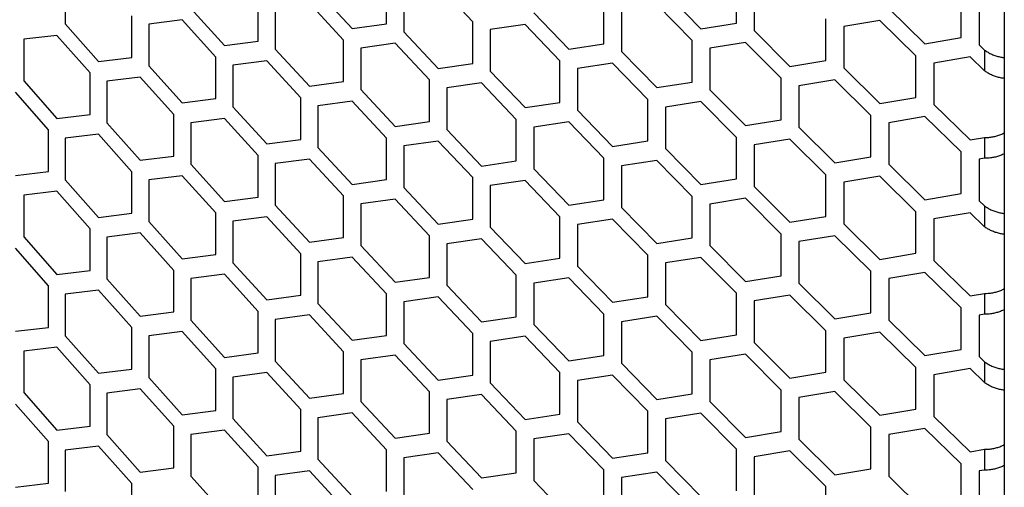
# Model space of a CAD drawing. Header units: millimetres. Extents: x 16448 to 19047, y 3049 to 4868.
# Tile 37 of 41: x 18478 to 18587, y 4256 to 4308. Entities that reach past the tile are written whole.
import ezdxf

# ---------------------------------------------------------------- set-up
doc = ezdxf.new("R2010")
doc.units = ezdxf.units.MM
doc.layers.add('1', color=7, linetype='Continuous')
doc.layers.add('5', color=251, linetype='Continuous')

msp = doc.modelspace()

# ---------------------------------------------------------------- linework, layer by layer
at = {"layer": '1'}
msp.add_line((18586.721, 4355.068), (18586.721, 3775.683), dxfattribs=at)
at = {"layer": '5'}
for p, q in [((18483.276, 4311.636), (18483.276, 4307.054)), ((18518.661, 4307.085), (18518.661, 4311.668)), ((18557.214, 4307.153), (18557.214, 4311.735)), ((18511.108, 4310.625), (18514.878, 4306.559)), ((18520.557, 4310.789), (18520.557, 4306.206)), ((18528.176, 4307.297), (18524.36, 4311.329)), ((18549.4, 4310.497), (18553.301, 4306.529)), ((18559.176, 4310.905), (18559.176, 4306.323)), ((18504.545, 4305.162), (18504.545, 4309.744)), ((18513.934, 4305.284), (18510.168, 4309.352)), ((18542.604, 4304.864), (18542.604, 4309.447)), ((18581.958, 4305.55), (18581.958, 4310.132)), ((18583.958, 4309.334), (18583.958, 4304.751)), ((18497.095, 4308.773), (18500.813, 4304.672)), ((18506.416, 4308.847), (18506.416, 4304.265)), ((18534.886, 4308.283), (18538.739, 4304.278)), ((18544.542, 4308.598), (18544.542, 4304.016)), ((18552.324, 4305.229), (18548.426, 4309.2)), ((18573.987, 4308.769), (18577.967, 4304.863)), ((18483.276, 4307.054), (18486.941, 4302.917)), ((18490.621, 4303.372), (18490.621, 4307.954)), ((18496.167, 4307.509), (18492.467, 4307.04)), ((18499.882, 4303.405), (18496.167, 4307.509)), ((18514.878, 4306.559), (18518.661, 4307.085)), ((18528.176, 4302.715), (18528.176, 4307.297)), ((18553.301, 4306.529), (18557.214, 4307.153)), ((18567.053, 4303.028), (18567.053, 4307.61)), ((18572.994, 4307.456), (18569.031, 4306.793)), ((18576.971, 4303.548), (18572.994, 4307.456)), ((18492.467, 4307.04), (18492.467, 4302.458)), ((18520.557, 4306.206), (18524.36, 4302.164)), ((18533.925, 4306.995), (18530.089, 4306.43)), ((18530.089, 4306.43), (18530.089, 4301.848)), ((18537.774, 4302.987), (18533.925, 4306.995)), ((18559.176, 4306.323), (18563.108, 4302.379)), ((18569.031, 4306.793), (18569.031, 4302.21)), ((18482.361, 4305.798), (18478.713, 4305.364)), ((18478.713, 4305.364), (18478.713, 4300.782)), ((18486.024, 4301.659), (18482.361, 4305.798)), ((18500.813, 4304.672), (18504.545, 4305.162)), ((18513.934, 4300.701), (18513.934, 4305.284)), ((18519.608, 4304.927), (18515.822, 4304.399)), ((18523.408, 4300.883), (18519.608, 4304.927)), ((18552.324, 4300.646), (18552.324, 4305.229)), ((18558.194, 4305.019), (18554.278, 4304.393)), ((18562.124, 4301.073), (18558.194, 4305.019)), ((18577.967, 4304.863), (18581.958, 4305.55)), ((18506.416, 4304.265), (18510.168, 4300.187)), ((18515.822, 4304.399), (18515.822, 4299.816)), ((18538.739, 4304.278), (18542.604, 4304.864)), ((18544.542, 4304.016), (18548.426, 4300.035)), ((18554.278, 4304.393), (18554.278, 4299.81)), ((18583.958, 4304.751), (18584.543, 4304.184)), ((18584.543, 4304.184), (18584.543, 4301.893)), ((18486.941, 4302.917), (18490.621, 4303.372)), ((18499.882, 4298.823), (18499.882, 4303.405)), ((18505.48, 4302.995), (18501.745, 4302.502)), ((18509.229, 4298.915), (18505.48, 4302.995)), ((18524.36, 4302.164), (18528.176, 4302.715)), ((18537.774, 4298.405), (18537.774, 4302.987)), ((18543.572, 4302.722), (18539.704, 4302.132)), ((18547.454, 4298.738), (18543.572, 4302.722)), ((18563.108, 4302.379), (18567.053, 4303.028)), ((18576.971, 4298.966), (18576.971, 4303.548)), ((18582.958, 4303.432), (18578.963, 4302.743)), ((18578.963, 4302.743), (18578.963, 4298.161)), ((18584.543, 4301.893), (18582.958, 4303.432)), ((18486.024, 4297.077), (18486.024, 4301.659)), ((18492.467, 4302.458), (18496.167, 4298.344)), ((18501.745, 4302.502), (18501.745, 4297.92)), ((18530.089, 4301.848), (18533.925, 4297.83)), ((18539.704, 4302.132), (18539.704, 4297.55)), ((18569.031, 4302.21), (18572.994, 4298.292)), ((18478.713, 4300.782), (18482.361, 4296.634)), ((18491.544, 4301.196), (18487.86, 4300.739)), ((18487.86, 4300.739), (18487.86, 4296.157)), ((18495.241, 4297.081), (18491.544, 4301.196)), ((18510.168, 4300.187), (18513.934, 4300.701)), ((18523.408, 4296.301), (18523.408, 4300.883)), ((18529.132, 4300.563), (18525.313, 4300.01)), ((18532.965, 4296.543), (18529.132, 4300.563)), ((18548.426, 4300.035), (18552.324, 4300.646)), ((18562.124, 4296.49), (18562.124, 4301.073)), ((18568.042, 4300.9), (18564.093, 4300.249)), ((18572.002, 4296.979), (18568.042, 4300.9)), ((18481.448, 4295.379), (18477.803, 4299.529)), ((18515.822, 4299.816), (18519.608, 4295.763)), ((18525.313, 4300.01), (18525.313, 4295.428)), ((18554.278, 4299.81), (18558.194, 4295.854)), ((18564.093, 4300.249), (18564.093, 4295.667)), ((18496.167, 4298.344), (18499.882, 4298.823)), ((18509.229, 4294.332), (18509.229, 4298.915)), ((18514.878, 4298.54), (18511.108, 4298.024)), ((18518.661, 4294.484), (18514.878, 4298.54)), ((18533.925, 4297.83), (18537.774, 4298.405)), ((18547.454, 4294.156), (18547.454, 4298.738)), ((18553.301, 4298.51), (18549.4, 4297.896)), ((18557.214, 4294.551), (18553.301, 4298.51)), ((18572.994, 4298.292), (18576.971, 4298.966)), ((18501.745, 4297.92), (18505.48, 4293.83)), ((18511.108, 4298.024), (18511.108, 4293.441)), ((18539.704, 4297.55), (18543.572, 4293.557)), ((18549.4, 4297.896), (18549.4, 4293.314)), ((18578.963, 4298.161), (18582.958, 4294.267)), ((18482.361, 4296.634), (18486.024, 4297.077)), ((18495.241, 4292.498), (18495.241, 4297.081)), ((18500.813, 4296.653), (18497.095, 4296.172)), ((18504.545, 4292.561), (18500.813, 4296.653)), ((18519.608, 4295.763), (18523.408, 4296.301)), ((18532.965, 4291.96), (18532.965, 4296.543)), ((18538.739, 4296.259), (18534.886, 4295.682)), ((18542.604, 4292.263), (18538.739, 4296.259)), ((18558.194, 4295.854), (18562.124, 4296.49)), ((18572.002, 4292.397), (18572.002, 4296.979)), ((18577.967, 4296.844), (18573.987, 4296.168)), ((18581.958, 4292.949), (18577.967, 4296.844)), ((18481.448, 4290.796), (18481.448, 4295.379)), ((18487.86, 4296.157), (18491.544, 4292.032)), ((18497.095, 4296.172), (18497.095, 4291.59)), ((18525.313, 4295.428), (18529.132, 4291.398)), ((18534.886, 4295.682), (18534.886, 4291.099)), ((18564.093, 4295.667), (18568.042, 4291.736)), ((18573.987, 4296.168), (18573.987, 4291.586)), ((18486.941, 4294.898), (18483.276, 4294.452)), ((18483.276, 4294.452), (18483.276, 4289.87)), ((18490.621, 4290.771), (18486.941, 4294.898)), ((18505.48, 4293.83), (18509.229, 4294.332)), ((18518.661, 4289.902), (18518.661, 4294.484)), ((18524.36, 4294.145), (18520.557, 4293.605)), ((18528.176, 4290.113), (18524.36, 4294.145)), ((18543.572, 4293.557), (18547.454, 4294.156)), ((18557.214, 4289.969), (18557.214, 4294.551)), ((18563.108, 4294.36), (18559.176, 4293.721)), ((18567.053, 4290.426), (18563.108, 4294.36)), ((18582.958, 4294.267), (18584.543, 4294.543)), ((18584.543, 4294.543), (18584.543, 4292.252)), ((18511.108, 4293.441), (18514.878, 4289.376)), ((18520.557, 4293.605), (18520.557, 4289.023)), ((18549.4, 4293.314), (18553.301, 4289.345)), ((18559.176, 4293.721), (18559.176, 4289.139)), ((18581.958, 4288.366), (18581.958, 4292.949)), ((18491.544, 4292.032), (18495.241, 4292.498)), ((18504.545, 4287.978), (18504.545, 4292.561)), ((18510.168, 4292.168), (18506.416, 4291.664)), ((18513.934, 4288.1), (18510.168, 4292.168)), ((18529.132, 4291.398), (18532.965, 4291.96)), ((18542.604, 4287.681), (18542.604, 4292.263)), ((18548.426, 4292.016), (18544.542, 4291.415)), ((18552.324, 4288.045), (18548.426, 4292.016)), ((18568.042, 4291.736), (18572.002, 4292.397)), ((18584.543, 4292.252), (18583.958, 4292.15)), ((18583.958, 4292.15), (18583.958, 4287.568)), ((18477.803, 4290.365), (18481.448, 4290.796)), ((18497.095, 4291.59), (18500.813, 4287.488)), ((18506.416, 4291.664), (18506.416, 4287.081)), ((18534.886, 4291.099), (18538.739, 4287.094)), ((18544.542, 4291.415), (18544.542, 4286.832)), ((18573.987, 4291.586), (18577.967, 4287.68)), ((18483.276, 4289.87), (18486.941, 4285.734)), ((18490.621, 4286.188), (18490.621, 4290.771)), ((18496.167, 4290.325), (18492.467, 4289.856)), ((18492.467, 4289.856), (18492.467, 4285.274)), ((18499.882, 4286.221), (18496.167, 4290.325)), ((18514.878, 4289.376), (18518.661, 4289.902)), ((18528.176, 4285.531), (18528.176, 4290.113)), ((18533.925, 4289.811), (18530.089, 4289.246)), ((18537.774, 4285.803), (18533.925, 4289.811)), ((18553.301, 4289.345), (18557.214, 4289.969)), ((18567.053, 4285.844), (18567.053, 4290.426)), ((18572.994, 4290.273), (18569.031, 4289.609)), ((18576.971, 4286.364), (18572.994, 4290.273)), ((18482.361, 4288.615), (18478.713, 4288.181)), ((18486.024, 4284.476), (18482.361, 4288.615)), ((18520.557, 4289.023), (18524.36, 4284.981)), ((18530.089, 4289.246), (18530.089, 4284.664)), ((18559.176, 4289.139), (18563.108, 4285.195)), ((18569.031, 4289.609), (18569.031, 4285.027)), ((18478.713, 4288.181), (18478.713, 4283.598)), ((18500.813, 4287.488), (18504.545, 4287.978)), ((18513.934, 4283.518), (18513.934, 4288.1)), ((18519.608, 4287.743), (18515.822, 4287.215)), ((18523.408, 4283.699), (18519.608, 4287.743)), ((18538.739, 4287.094), (18542.604, 4287.681)), ((18552.324, 4283.463), (18552.324, 4288.045)), ((18558.194, 4287.835), (18554.278, 4287.209)), ((18562.124, 4283.889), (18558.194, 4287.835)), ((18577.967, 4287.68), (18581.958, 4288.366)), ((18583.958, 4287.568), (18584.543, 4287)), ((18506.416, 4287.081), (18510.168, 4283.004)), ((18515.822, 4287.215), (18515.822, 4282.633)), ((18544.542, 4286.832), (18548.426, 4282.851)), ((18554.278, 4287.209), (18554.278, 4282.627)), ((18584.543, 4287), (18584.543, 4284.709)), ((18486.941, 4285.734), (18490.621, 4286.188)), ((18499.882, 4281.639), (18499.882, 4286.221)), ((18505.48, 4285.811), (18501.745, 4285.319)), ((18509.229, 4281.731), (18505.48, 4285.811)), ((18524.36, 4284.981), (18528.176, 4285.531)), ((18537.774, 4281.221), (18537.774, 4285.803)), ((18543.572, 4285.538), (18539.704, 4284.949)), ((18547.454, 4281.555), (18543.572, 4285.538)), ((18563.108, 4285.195), (18567.053, 4285.844)), ((18576.971, 4281.782), (18576.971, 4286.364)), ((18582.958, 4286.248), (18578.963, 4285.559)), ((18578.963, 4285.559), (18578.963, 4280.977)), ((18584.543, 4284.709), (18582.958, 4286.248)), ((18486.024, 4279.893), (18486.024, 4284.476)), ((18492.467, 4285.274), (18496.167, 4281.161)), ((18501.745, 4285.319), (18501.745, 4280.736)), ((18530.089, 4284.664), (18533.925, 4280.647)), ((18539.704, 4284.949), (18539.704, 4280.366)), ((18569.031, 4285.027), (18572.994, 4281.108)), ((18478.713, 4283.598), (18482.361, 4279.45)), ((18491.544, 4284.013), (18487.86, 4283.555)), ((18487.86, 4283.555), (18487.86, 4278.973)), ((18495.241, 4279.897), (18491.544, 4284.013)), ((18510.168, 4283.004), (18513.934, 4283.518)), ((18523.408, 4279.117), (18523.408, 4283.699)), ((18529.132, 4283.379), (18525.313, 4282.826)), ((18532.965, 4279.359), (18529.132, 4283.379)), ((18548.426, 4282.851), (18552.324, 4283.463)), ((18562.124, 4279.307), (18562.124, 4283.889)), ((18568.042, 4283.717), (18564.093, 4283.065)), ((18572.002, 4279.796), (18568.042, 4283.717)), ((18481.448, 4278.195), (18477.803, 4282.346)), ((18515.822, 4282.633), (18519.608, 4278.579)), ((18525.313, 4282.826), (18525.313, 4278.244)), ((18554.278, 4282.627), (18558.194, 4278.671)), ((18564.093, 4283.065), (18564.093, 4278.483)), ((18496.167, 4281.161), (18499.882, 4281.639)), ((18509.229, 4277.149), (18509.229, 4281.731)), ((18514.878, 4281.357), (18511.108, 4280.84)), ((18518.661, 4277.3), (18514.878, 4281.357)), ((18533.925, 4280.647), (18537.774, 4281.221)), ((18547.454, 4276.972), (18547.454, 4281.555)), ((18553.301, 4281.326), (18549.4, 4280.712)), ((18557.214, 4277.368), (18553.301, 4281.326)), ((18572.994, 4281.108), (18576.971, 4281.782)), ((18501.745, 4280.736), (18505.48, 4276.647)), ((18511.108, 4280.84), (18511.108, 4276.258)), ((18539.704, 4280.366), (18543.572, 4276.373)), ((18549.4, 4280.712), (18549.4, 4276.13)), ((18578.963, 4280.977), (18582.958, 4277.084)), ((18482.361, 4279.45), (18486.024, 4279.893)), ((18487.86, 4278.973), (18491.544, 4274.848)), ((18495.241, 4275.315), (18495.241, 4279.897)), ((18500.813, 4279.469), (18497.095, 4278.988)), ((18497.095, 4278.988), (18497.095, 4274.406)), ((18504.545, 4275.377), (18500.813, 4279.469)), ((18519.608, 4278.579), (18523.408, 4279.117)), ((18532.965, 4274.777), (18532.965, 4279.359)), ((18538.739, 4279.075), (18534.886, 4278.498)), ((18542.604, 4275.08), (18538.739, 4279.075)), ((18558.194, 4278.671), (18562.124, 4279.307)), ((18572.002, 4275.213), (18572.002, 4279.796)), ((18577.967, 4279.661), (18573.987, 4278.984)), ((18573.987, 4278.984), (18573.987, 4274.402)), ((18581.958, 4275.765), (18577.967, 4279.661)), ((18481.448, 4273.613), (18481.448, 4278.195)), ((18525.313, 4278.244), (18529.132, 4274.214)), ((18534.886, 4278.498), (18534.886, 4273.916)), ((18564.093, 4278.483), (18568.042, 4274.552)), ((18486.941, 4277.714), (18483.276, 4277.269)), ((18483.276, 4277.269), (18483.276, 4272.687)), ((18490.621, 4273.587), (18486.941, 4277.714)), ((18505.48, 4276.647), (18509.229, 4277.149)), ((18518.661, 4272.718), (18518.661, 4277.3)), ((18524.36, 4276.962), (18520.557, 4276.421)), ((18528.176, 4272.93), (18524.36, 4276.962)), ((18543.572, 4276.373), (18547.454, 4276.972)), ((18557.214, 4272.785), (18557.214, 4277.368)), ((18563.108, 4277.176), (18559.176, 4276.538)), ((18567.053, 4273.243), (18563.108, 4277.176)), ((18582.958, 4277.084), (18584.543, 4277.36)), ((18584.543, 4277.36), (18584.543, 4275.068)), ((18511.108, 4276.258), (18514.878, 4272.192)), ((18520.557, 4276.421), (18520.557, 4271.839)), ((18549.4, 4276.13), (18553.301, 4272.162)), ((18559.176, 4276.538), (18559.176, 4271.955)), ((18581.958, 4271.183), (18581.958, 4275.765)), ((18491.544, 4274.848), (18495.241, 4275.315)), ((18504.545, 4270.795), (18504.545, 4275.377)), ((18510.168, 4274.985), (18506.416, 4274.48)), ((18513.934, 4270.916), (18510.168, 4274.985)), ((18529.132, 4274.214), (18532.965, 4274.777)), ((18542.604, 4270.497), (18542.604, 4275.08)), ((18548.426, 4274.832), (18544.542, 4274.231)), ((18552.324, 4270.862), (18548.426, 4274.832)), ((18568.042, 4274.552), (18572.002, 4275.213)), ((18584.543, 4275.068), (18583.958, 4274.966)), ((18583.958, 4274.966), (18583.958, 4270.384)), ((18477.803, 4273.181), (18481.448, 4273.613)), ((18490.621, 4269.005), (18490.621, 4273.587)), ((18497.095, 4274.406), (18500.813, 4270.304)), ((18506.416, 4274.48), (18506.416, 4269.898)), ((18534.886, 4273.916), (18538.739, 4269.91)), ((18544.542, 4274.231), (18544.542, 4269.649)), ((18573.987, 4274.402), (18577.967, 4270.496)), ((18483.276, 4272.687), (18486.941, 4268.55)), ((18496.167, 4273.142), (18492.467, 4272.673)), ((18492.467, 4272.673), (18492.467, 4268.09)), ((18499.882, 4269.038), (18496.167, 4273.142)), ((18514.878, 4272.192), (18518.661, 4272.718)), ((18528.176, 4268.347), (18528.176, 4272.93)), ((18533.925, 4272.628), (18530.089, 4272.063)), ((18537.774, 4268.62), (18533.925, 4272.628)), ((18553.301, 4272.162), (18557.214, 4272.785)), ((18567.053, 4268.66), (18567.053, 4273.243)), ((18572.994, 4273.089), (18569.031, 4272.425)), ((18569.031, 4272.425), (18569.031, 4267.843)), ((18576.971, 4269.181), (18572.994, 4273.089)), ((18482.361, 4271.431), (18478.713, 4270.997)), ((18486.024, 4267.292), (18482.361, 4271.431)), ((18520.557, 4271.839), (18524.36, 4267.797)), ((18530.089, 4272.063), (18530.089, 4267.481)), ((18559.176, 4271.955), (18563.108, 4268.012)), ((18478.713, 4270.997), (18478.713, 4266.415)), ((18500.813, 4270.304), (18504.545, 4270.795)), ((18513.934, 4266.334), (18513.934, 4270.916)), ((18519.608, 4270.56), (18515.822, 4270.031)), ((18523.408, 4266.516), (18519.608, 4270.56)), ((18538.739, 4269.91), (18542.604, 4270.497)), ((18552.324, 4266.279), (18552.324, 4270.862)), ((18558.194, 4270.652), (18554.278, 4270.025)), ((18562.124, 4266.706), (18558.194, 4270.652)), ((18577.967, 4270.496), (18581.958, 4271.183)), ((18583.958, 4270.384), (18584.543, 4269.817)), ((18506.416, 4269.898), (18510.168, 4265.82)), ((18515.822, 4270.031), (18515.822, 4265.449)), ((18544.542, 4269.649), (18548.426, 4265.668)), ((18554.278, 4270.025), (18554.278, 4265.443)), ((18576.971, 4264.598), (18576.971, 4269.181)), ((18584.543, 4269.817), (18584.543, 4267.525)), ((18486.941, 4268.55), (18490.621, 4269.005)), ((18492.467, 4268.09), (18496.167, 4263.977)), ((18499.882, 4264.455), (18499.882, 4269.038)), ((18505.48, 4268.628), (18501.745, 4268.135)), ((18501.745, 4268.135), (18501.745, 4263.553)), ((18509.229, 4264.547), (18505.48, 4268.628)), ((18524.36, 4267.797), (18528.176, 4268.347)), ((18537.774, 4264.037), (18537.774, 4268.62)), ((18543.572, 4268.354), (18539.704, 4267.765)), ((18547.454, 4264.371), (18543.572, 4268.354)), ((18563.108, 4268.012), (18567.053, 4268.66)), ((18582.958, 4269.065), (18578.963, 4268.376)), ((18578.963, 4268.376), (18578.963, 4263.793)), ((18584.543, 4267.525), (18582.958, 4269.065)), ((18486.024, 4262.71), (18486.024, 4267.292)), ((18530.089, 4267.481), (18533.925, 4263.463)), ((18539.704, 4267.765), (18539.704, 4263.183)), ((18569.031, 4267.843), (18572.994, 4263.924)), ((18478.713, 4266.415), (18482.361, 4262.266)), ((18491.544, 4266.829), (18487.86, 4266.372)), ((18487.86, 4266.372), (18487.86, 4261.789)), ((18495.241, 4262.713), (18491.544, 4266.829)), ((18510.168, 4265.82), (18513.934, 4266.334)), ((18523.408, 4261.933), (18523.408, 4266.516)), ((18529.132, 4266.195), (18525.313, 4265.643)), ((18532.965, 4262.175), (18529.132, 4266.195)), ((18548.426, 4265.668), (18552.324, 4266.279)), ((18562.124, 4262.123), (18562.124, 4266.706)), ((18568.042, 4266.533), (18564.093, 4265.882)), ((18564.093, 4265.882), (18564.093, 4261.3)), ((18572.002, 4262.612), (18568.042, 4266.533)), ((18481.448, 4261.011), (18477.803, 4265.162)), ((18515.822, 4265.449), (18519.608, 4261.395)), ((18525.313, 4265.643), (18525.313, 4261.06)), ((18554.278, 4265.443), (18558.194, 4261.487)), ((18496.167, 4263.977), (18499.882, 4264.455)), ((18509.229, 4259.965), (18509.229, 4264.547)), ((18514.878, 4264.173), (18511.108, 4263.656)), ((18518.661, 4260.117), (18514.878, 4264.173)), ((18533.925, 4263.463), (18537.774, 4264.037)), ((18547.454, 4259.789), (18547.454, 4264.371)), ((18553.301, 4264.142), (18549.4, 4263.529)), ((18557.214, 4260.184), (18553.301, 4264.142)), ((18572.994, 4263.924), (18576.971, 4264.598)), ((18578.963, 4263.793), (18582.958, 4259.9)), ((18482.361, 4262.266), (18486.024, 4262.71)), ((18495.241, 4258.131), (18495.241, 4262.713)), ((18501.745, 4263.553), (18505.48, 4259.463)), ((18511.108, 4263.656), (18511.108, 4259.074)), ((18539.704, 4263.183), (18543.572, 4259.19)), ((18549.4, 4263.529), (18549.4, 4258.946)), ((18572.002, 4258.03), (18572.002, 4262.612)), ((18487.86, 4261.789), (18491.544, 4257.664)), ((18500.813, 4262.285), (18497.095, 4261.805)), ((18497.095, 4261.805), (18497.095, 4257.222)), ((18504.545, 4258.193), (18500.813, 4262.285)), ((18519.608, 4261.395), (18523.408, 4261.933)), ((18532.965, 4257.593), (18532.965, 4262.175)), ((18538.739, 4261.891), (18534.886, 4261.315)), ((18542.604, 4257.896), (18538.739, 4261.891)), ((18558.194, 4261.487), (18562.124, 4262.123)), ((18577.967, 4262.477), (18573.987, 4261.801)), ((18573.987, 4261.801), (18573.987, 4257.219)), ((18581.958, 4258.581), (18577.967, 4262.477)), ((18481.448, 4256.429), (18481.448, 4261.011)), ((18486.941, 4260.531), (18483.276, 4260.085)), ((18490.621, 4256.404), (18486.941, 4260.531)), ((18525.313, 4261.06), (18529.132, 4257.031)), ((18534.886, 4261.315), (18534.886, 4256.732)), ((18564.093, 4261.3), (18568.042, 4257.368)), ((18483.276, 4260.085), (18483.276, 4255.503)), ((18505.48, 4259.463), (18509.229, 4259.965)), ((18518.661, 4255.534), (18518.661, 4260.117)), ((18524.36, 4259.778), (18520.557, 4259.238)), ((18528.176, 4255.746), (18524.36, 4259.778)), ((18543.572, 4259.19), (18547.454, 4259.789)), ((18557.214, 4255.602), (18557.214, 4260.184)), ((18563.108, 4259.993), (18559.176, 4259.354)), ((18559.176, 4259.354), (18559.176, 4254.772)), ((18567.053, 4256.059), (18563.108, 4259.993)), ((18582.958, 4259.9), (18584.543, 4260.176)), ((18584.543, 4260.176), (18584.543, 4257.885)), ((18511.108, 4259.074), (18514.878, 4255.008)), ((18520.557, 4259.238), (18520.557, 4254.655)), ((18549.4, 4258.946), (18553.301, 4254.978)), ((18581.958, 4253.999), (18581.958, 4258.581)), ((18491.544, 4257.664), (18495.241, 4258.131)), ((18497.095, 4257.222), (18500.813, 4253.121)), ((18504.545, 4253.611), (18504.545, 4258.193)), ((18510.168, 4257.801), (18506.416, 4257.296)), ((18506.416, 4257.296), (18506.416, 4252.714)), ((18513.934, 4253.733), (18510.168, 4257.801)), ((18529.132, 4257.031), (18532.965, 4257.593)), ((18542.604, 4253.314), (18542.604, 4257.896)), ((18548.426, 4257.649), (18544.542, 4257.047)), ((18552.324, 4253.678), (18548.426, 4257.649)), ((18568.042, 4257.368), (18572.002, 4258.03)), ((18573.987, 4257.219), (18577.967, 4253.313)), ((18584.543, 4257.885), (18583.958, 4257.783)), ((18583.958, 4257.783), (18583.958, 4253.201)), ((18477.803, 4255.997), (18481.448, 4256.429)), ((18490.621, 4251.821), (18490.621, 4256.404)), ((18534.886, 4256.732), (18538.739, 4252.727)), ((18544.542, 4257.047), (18544.542, 4252.465)), ((18567.053, 4251.477), (18567.053, 4256.059))]:
    msp.add_line(p, q, dxfattribs=at)
for points, knots in [([(18584.543, 4304.184), (18584.668, 4304.097), (18584.921, 4303.92), (18585.341, 4303.71), (18585.778, 4303.541), (18586.212, 4303.424), (18586.533, 4303.36), (18586.693, 4303.348), (18586.721, 4303.346)], [0, 0, 0, 0, 0.1918612, 0.3895092, 0.577817, 0.7715853, 0.9598902, 1, 1, 1, 1]), ([(18586.721, 4301.056), (18586.65, 4301.063), (18586.441, 4301.084), (18586.074, 4301.165), (18585.635, 4301.299), (18585.229, 4301.471), (18584.859, 4301.669), (18584.649, 4301.818), (18584.543, 4301.893)], [0, 0, 0, 0, 0.0994519, 0.293135, 0.481357, 0.6750369, 0.8358399, 1, 1, 1, 1]), ([(18584.543, 4294.543), (18584.668, 4294.542), (18584.921, 4294.54), (18585.341, 4294.589), (18585.778, 4294.679), (18586.212, 4294.818), (18586.533, 4294.943), (18586.693, 4295.034), (18586.721, 4295.05)], [0, 0, 0, 0, 0.1918612, 0.3895092, 0.577817, 0.7715853, 0.9598902, 1, 1, 1, 1]), ([(18586.721, 4292.761), (18586.65, 4292.723), (18586.441, 4292.612), (18586.074, 4292.478), (18585.635, 4292.354), (18585.229, 4292.282), (18584.859, 4292.248), (18584.649, 4292.251), (18584.543, 4292.252)], [0, 0, 0, 0, 0.0994519, 0.293135, 0.481357, 0.6750369, 0.8358399, 1, 1, 1, 1]), ([(18584.543, 4287), (18584.668, 4286.913), (18584.921, 4286.736), (18585.341, 4286.526), (18585.778, 4286.357), (18586.212, 4286.24), (18586.533, 4286.176), (18586.693, 4286.164), (18586.721, 4286.162)], [0, 0, 0, 0, 0.1918612, 0.3895092, 0.577817, 0.7715853, 0.9598902, 1, 1, 1, 1]), ([(18586.721, 4283.873), (18586.65, 4283.88), (18586.441, 4283.9), (18586.074, 4283.981), (18585.635, 4284.116), (18585.229, 4284.288), (18584.859, 4284.485), (18584.649, 4284.634), (18584.543, 4284.709)], [0, 0, 0, 0, 0.0994519, 0.293135, 0.481357, 0.6750369, 0.8358399, 1, 1, 1, 1]), ([(18584.543, 4277.36), (18584.668, 4277.358), (18584.921, 4277.356), (18585.341, 4277.405), (18585.778, 4277.496), (18586.212, 4277.634), (18586.533, 4277.76), (18586.693, 4277.85), (18586.721, 4277.866)], [0, 0, 0, 0, 0.1918612, 0.3895092, 0.577817, 0.7715853, 0.9598902, 1, 1, 1, 1]), ([(18586.721, 4275.577), (18586.65, 4275.54), (18586.441, 4275.429), (18586.074, 4275.294), (18585.635, 4275.17), (18585.229, 4275.099), (18584.859, 4275.064), (18584.649, 4275.067), (18584.543, 4275.068)], [0, 0, 0, 0, 0.0994519, 0.293135, 0.481357, 0.6750369, 0.8358399, 1, 1, 1, 1]), ([(18584.543, 4269.817), (18584.668, 4269.729), (18584.921, 4269.552), (18585.341, 4269.343), (18585.778, 4269.173), (18586.212, 4269.056), (18586.533, 4268.992), (18586.693, 4268.981), (18586.721, 4268.979)], [0, 0, 0, 0, 0.1918612, 0.3895092, 0.577817, 0.7715853, 0.9598902, 1, 1, 1, 1]), ([(18586.721, 4266.689), (18586.65, 4266.696), (18586.441, 4266.717), (18586.074, 4266.798), (18585.635, 4266.932), (18585.229, 4267.104), (18584.859, 4267.302), (18584.649, 4267.45), (18584.543, 4267.525)], [0, 0, 0, 0, 0.0994519, 0.293135, 0.481357, 0.6750369, 0.8358399, 1, 1, 1, 1]), ([(18584.543, 4260.176), (18584.668, 4260.175), (18584.921, 4260.172), (18585.341, 4260.222), (18585.778, 4260.312), (18586.212, 4260.451), (18586.533, 4260.576), (18586.693, 4260.667), (18586.721, 4260.683)], [0, 0, 0, 0, 0.1918612, 0.3895092, 0.577817, 0.7715853, 0.9598902, 1, 1, 1, 1]), ([(18586.721, 4258.393), (18586.65, 4258.356), (18586.441, 4258.245), (18586.074, 4258.11), (18585.635, 4257.987), (18585.229, 4257.915), (18584.859, 4257.88), (18584.649, 4257.883), (18584.543, 4257.885)], [0, 0, 0, 0, 0.0994519, 0.293135, 0.481357, 0.6750369, 0.8358399, 1, 1, 1, 1])]:
    msp.add_open_spline(points, degree=3, knots=knots, dxfattribs=at)

doc.saveas('drawing.dxf')
